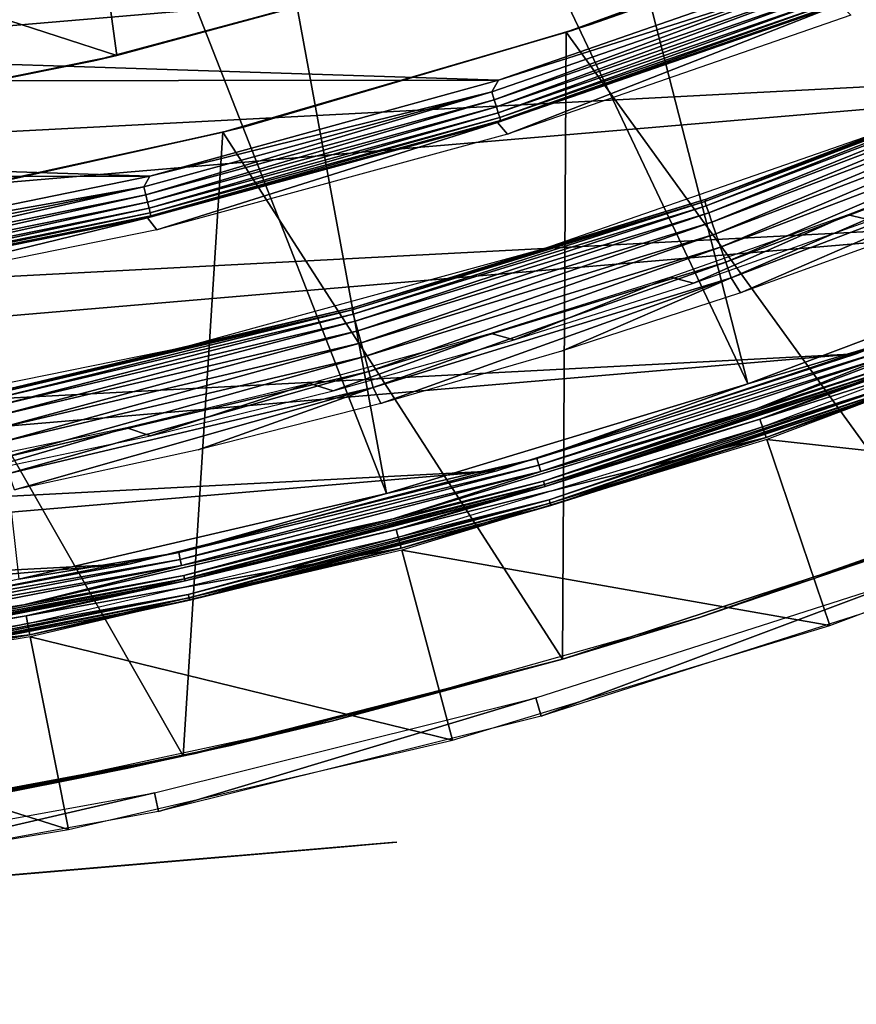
# Model space of a CAD drawing. Header units: millimetres. Extents: x -30.2 to 30.2, y -30.6 to 30.2.
# Tile 24 of 101: x 5.7 to 9.9, y -30.5 to -25.6. Entities that reach past the tile are written whole.
import ezdxf

# ---------------------------------------------------------------- set-up
doc = ezdxf.new("R2010")
doc.units = ezdxf.units.MM
doc.header["$LTSCALE"] = 65.185185
for name, color, linetype in [('1', 7, 'CONTINUOUS'), ('11', 7, 'CONTINUOUS'), ('12', 7, 'CONTINUOUS'), ('14', 7, 'CONTINUOUS'), ('15', 7, 'CONTINUOUS'), ('17', 7, 'CONTINUOUS'), ('18', 7, 'CONTINUOUS'), ('2', 7, 'CONTINUOUS'), ('20', 7, 'CONTINUOUS'), ('22', 7, 'CONTINUOUS'), ('25', 7, 'CONTINUOUS'), ('3', 7, 'CONTINUOUS'), ('32', 7, 'CONTINUOUS'), ('33', 7, 'CONTINUOUS'), ('35', 7, 'CONTINUOUS'), ('37', 7, 'CONTINUOUS'), ('39', 7, 'CONTINUOUS'), ('40', 7, 'CONTINUOUS'), ('44', 7, 'CONTINUOUS'), ('46', 7, 'CONTINUOUS'), ('6', 7, 'CONTINUOUS'), ('8', 7, 'CONTINUOUS')]:
    doc.layers.add(name, color=color, linetype=linetype)

msp = doc.modelspace()

# ---------------------------------------------------------------- linework, layer by layer
at = {"layer": '1', "color": 251, "linetype": 'Continuous', "true_color": 0x4c4c4c}
for points in [[(9.7728, -25.5194, 4.2035), (8.1028, -26.1709, 0.1965), (8.0525, -26.1132, 4.2035), (9.7728, -25.5194, 4.2035)], [(9.8262, -25.5738, 0.1965), (8.1028, -26.1709, 0.1965), (9.7728, -25.5194, 4.2035), (9.8262, -25.5738, 0.1965)], [(8.0525, -26.1132, 4.2035), (6.3436, -26.652, 0.1965), (6.2965, -26.5913, 4.2035), (8.0525, -26.1132, 4.2035)], [(8.1028, -26.1709, 0.1965), (6.3436, -26.652, 0.1965), (8.0525, -26.1132, 4.2035), (8.1028, -26.1709, 0.1965)], [(6.2965, -26.5913, 4.2035), (4.5563, -27.015, 0.1965), (4.5126, -26.9515, 4.2035), (6.2965, -26.5913, 4.2035)], [(6.3436, -26.652, 0.1965), (4.5563, -27.015, 0.1965), (6.2965, -26.5913, 4.2035), (6.3436, -26.652, 0.1965)]]:
    msp.add_3dface(points, dxfattribs=at)
at = {"layer": '11', "color": 251, "linetype": 'Continuous', "true_color": 0x4c4c4c}
for points in [[(11.0833, -26.7575, 6.0125), (9.3096, -27.4251, 6.0125), (10.0151, -27.2144, 6.0066), (11.0833, -26.7575, 6.0125)], [(11.1336, -26.8789, 5.9508), (10.0382, -27.2771, 5.9751), (9.3518, -27.5495, 5.9508), (11.1336, -26.8789, 5.9508)], [(10.0151, -27.2144, 6.0066), (9.3096, -27.4251, 6.0125), (8.2509, -27.8001, 6.0066), (10.0151, -27.2144, 6.0066)], [(10.0151, -27.2144, 6.0066), (8.2509, -27.8001, 6.0066), (10.0272, -27.2471, 5.994), (10.0151, -27.2144, 6.0066)], [(10.0272, -27.2471, 5.994), (8.2509, -27.8001, 6.0066), (8.2609, -27.8336, 5.994), (10.0272, -27.2471, 5.994)], [(10.0272, -27.2471, 5.994), (8.2609, -27.8336, 5.994), (10.0382, -27.2771, 5.9751), (10.0272, -27.2471, 5.994)], [(10.0382, -27.2771, 5.9751), (8.2609, -27.8336, 5.994), (8.27, -27.8643, 5.9751), (10.0382, -27.2771, 5.9751)], [(10.0382, -27.2771, 5.9751), (8.27, -27.8643, 5.9751), (9.3518, -27.5495, 5.9508), (10.0382, -27.2771, 5.9751)], [(9.3096, -27.4251, 6.0125), (7.4959, -27.9753, 6.0125), (8.2509, -27.8001, 6.0066), (9.3096, -27.4251, 6.0125)], [(9.3518, -27.5495, 5.9508), (8.27, -27.8643, 5.9751), (7.5299, -28.1021, 5.9508), (9.3518, -27.5495, 5.9508)], [(8.2509, -27.8001, 6.0066), (7.4959, -27.9753, 6.0125), (6.4528, -28.2717, 6.0066), (8.2509, -27.8001, 6.0066)], [(8.2509, -27.8001, 6.0066), (6.4528, -28.2717, 6.0066), (8.2609, -27.8336, 5.994), (8.2509, -27.8001, 6.0066)], [(8.2609, -27.8336, 5.994), (6.4528, -28.2717, 6.0066), (6.4606, -28.3057, 5.994), (8.2609, -27.8336, 5.994)], [(8.2609, -27.8336, 5.994), (6.4606, -28.3057, 5.994), (8.27, -27.8643, 5.9751), (8.2609, -27.8336, 5.994)], [(8.27, -27.8643, 5.9751), (6.4606, -28.3057, 5.994), (6.4677, -28.3369, 5.9751), (8.27, -27.8643, 5.9751)], [(8.27, -27.8643, 5.9751), (6.4677, -28.3369, 5.9751), (7.5299, -28.1021, 5.9508), (8.27, -27.8643, 5.9751)], [(7.4959, -27.9753, 6.0125), (5.6502, -28.4056, 6.0125), (6.4528, -28.2717, 6.0066), (7.4959, -27.9753, 6.0125)], [(7.5299, -28.1021, 5.9508), (6.4677, -28.3369, 5.9751), (5.6759, -28.5344, 5.9508), (7.5299, -28.1021, 5.9508)], [(6.4528, -28.2717, 6.0066), (5.6502, -28.4056, 6.0125), (4.6282, -28.627, 6.0066), (6.4528, -28.2717, 6.0066)], [(6.4528, -28.2717, 6.0066), (4.6282, -28.627, 6.0066), (6.4606, -28.3057, 5.994), (6.4528, -28.2717, 6.0066)], [(6.4606, -28.3057, 5.994), (4.6282, -28.627, 6.0066), (4.6338, -28.6615, 5.994), (6.4606, -28.3057, 5.994)], [(6.4606, -28.3057, 5.994), (4.6338, -28.6615, 5.994), (6.4677, -28.3369, 5.9751), (6.4606, -28.3057, 5.994)], [(6.4677, -28.3369, 5.9751), (4.6338, -28.6615, 5.994), (4.6389, -28.693, 5.9751), (6.4677, -28.3369, 5.9751)], [(6.4677, -28.3369, 5.9751), (4.6389, -28.693, 5.9751), (5.6759, -28.5344, 5.9508), (6.4677, -28.3369, 5.9751)], [(5.6759, -28.5344, 5.9508), (4.6389, -28.693, 5.9751), (3.7975, -28.8446, 5.9508), (5.6759, -28.5344, 5.9508)]]:
    msp.add_3dface(points, dxfattribs=at)
at = {"layer": '12', "color": 251, "linetype": 'Continuous', "true_color": 0x4c4c4c}
for points in [[(11.1336, -26.8789, 5.9508), (9.3518, -27.5495, 5.9508), (10.0558, -27.3248, 5.9217), (11.1336, -26.8789, 5.9508)], [(9.3695, -27.6016, 5.8165), (11.1546, -26.9297, 5.8165), (10.0655, -27.3511, 5.8533), (9.3695, -27.6016, 5.8165)], [(10.0558, -27.3248, 5.9217), (9.3518, -27.5495, 5.9508), (8.2844, -27.913, 5.9217), (10.0558, -27.3248, 5.9217)], [(10.0558, -27.3248, 5.9217), (8.2844, -27.913, 5.9217), (10.0617, -27.341, 5.8888), (10.0558, -27.3248, 5.9217)], [(10.0617, -27.341, 5.8888), (8.2844, -27.913, 5.9217), (8.2893, -27.9294, 5.8888), (10.0617, -27.341, 5.8888)], [(10.0655, -27.3511, 5.8533), (10.0617, -27.341, 5.8888), (8.2893, -27.9294, 5.8888), (10.0655, -27.3511, 5.8533)], [(8.2924, -27.9398, 5.8533), (10.0655, -27.3511, 5.8533), (8.2893, -27.9294, 5.8888), (8.2924, -27.9398, 5.8533)], [(8.2924, -27.9398, 5.8533), (9.3695, -27.6016, 5.8165), (10.0655, -27.3511, 5.8533), (8.2924, -27.9398, 5.8533)], [(9.3518, -27.5495, 5.9508), (7.5299, -28.1021, 5.9508), (8.2844, -27.913, 5.9217), (9.3518, -27.5495, 5.9508)], [(7.5442, -28.1553, 5.8165), (9.3695, -27.6016, 5.8165), (8.2924, -27.9398, 5.8533), (7.5442, -28.1553, 5.8165)], [(8.2844, -27.913, 5.9217), (7.5299, -28.1021, 5.9508), (6.479, -28.3864, 5.9217), (8.2844, -27.913, 5.9217)], [(8.2844, -27.913, 5.9217), (6.479, -28.3864, 5.9217), (8.2893, -27.9294, 5.8888), (8.2844, -27.913, 5.9217)], [(8.2893, -27.9294, 5.8888), (6.479, -28.3864, 5.9217), (6.4828, -28.4032, 5.8888), (8.2893, -27.9294, 5.8888)], [(8.2924, -27.9398, 5.8533), (8.2893, -27.9294, 5.8888), (6.4828, -28.4032, 5.8888), (8.2924, -27.9398, 5.8533)], [(6.4852, -28.4137, 5.8533), (8.2924, -27.9398, 5.8533), (6.4828, -28.4032, 5.8888), (6.4852, -28.4137, 5.8533)], [(6.4852, -28.4137, 5.8533), (7.5442, -28.1553, 5.8165), (8.2924, -27.9398, 5.8533), (6.4852, -28.4137, 5.8533)], [(7.5299, -28.1021, 5.9508), (5.6759, -28.5344, 5.9508), (6.479, -28.3864, 5.9217), (7.5299, -28.1021, 5.9508)], [(5.6866, -28.5884, 5.8165), (7.5442, -28.1553, 5.8165), (6.4852, -28.4137, 5.8533), (5.6866, -28.5884, 5.8165)], [(6.479, -28.3864, 5.9217), (5.6759, -28.5344, 5.9508), (4.647, -28.7432, 5.9217), (6.479, -28.3864, 5.9217)], [(6.479, -28.3864, 5.9217), (4.647, -28.7432, 5.9217), (6.4828, -28.4032, 5.8888), (6.479, -28.3864, 5.9217)], [(6.4828, -28.4032, 5.8888), (4.647, -28.7432, 5.9217), (4.6497, -28.7602, 5.8888), (6.4828, -28.4032, 5.8888)], [(6.4852, -28.4137, 5.8533), (6.4828, -28.4032, 5.8888), (4.6497, -28.7602, 5.8888), (6.4852, -28.4137, 5.8533)], [(4.6514, -28.7708, 5.8533), (6.4852, -28.4137, 5.8533), (4.6497, -28.7602, 5.8888), (4.6514, -28.7708, 5.8533)], [(4.6514, -28.7708, 5.8533), (5.6866, -28.5884, 5.8165), (6.4852, -28.4137, 5.8533), (4.6514, -28.7708, 5.8533)], [(5.6759, -28.5344, 5.9508), (3.7975, -28.8446, 5.9508), (4.647, -28.7432, 5.9217), (5.6759, -28.5344, 5.9508)], [(3.8046, -28.8991, 5.8165), (5.6866, -28.5884, 5.8165), (4.6514, -28.7708, 5.8533), (3.8046, -28.8991, 5.8165)]]:
    msp.add_3dface(points, dxfattribs=at)
at = {"layer": '14', "color": 251, "linetype": 'Continuous', "true_color": 0x4c4c4c}
for points in [[(9.3825, -27.6401, 0.0598), (11.1702, -26.9672, 0.0598), (10.0895, -27.4164, 0.0907), (9.3825, -27.6401, 0.0598)], [(11.1921, -27.0202, 0.2035), (9.401, -27.6943, 0.2035), (10.0996, -27.4438, 0.1641), (11.1921, -27.0202, 0.2035)], [(8.3122, -28.0065, 0.0907), (9.3825, -27.6401, 0.0598), (10.0895, -27.4164, 0.0907), (8.3122, -28.0065, 0.0907)], [(8.3122, -28.0065, 0.0907), (10.0895, -27.4164, 0.0907), (8.3174, -28.024, 0.1259), (8.3122, -28.0065, 0.0907)], [(8.3174, -28.024, 0.1259), (10.0895, -27.4164, 0.0907), (10.0958, -27.4335, 0.1259), (8.3174, -28.024, 0.1259)], [(8.3205, -28.0345, 0.1641), (8.3174, -28.024, 0.1259), (10.0958, -27.4335, 0.1259), (8.3205, -28.0345, 0.1641)], [(10.0996, -27.4438, 0.1641), (8.3205, -28.0345, 0.1641), (10.0958, -27.4335, 0.1259), (10.0996, -27.4438, 0.1641)], [(10.0996, -27.4438, 0.1641), (9.401, -27.6943, 0.2035), (8.3205, -28.0345, 0.1641), (10.0996, -27.4438, 0.1641)], [(7.5547, -28.1945, 0.0598), (9.3825, -27.6401, 0.0598), (8.3122, -28.0065, 0.0907), (7.5547, -28.1945, 0.0598)], [(9.401, -27.6943, 0.2035), (7.5695, -28.2499, 0.2035), (8.3205, -28.0345, 0.1641), (9.401, -27.6943, 0.2035)], [(6.5007, -28.4815, 0.0907), (7.5547, -28.1945, 0.0598), (8.3122, -28.0065, 0.0907), (6.5007, -28.4815, 0.0907)], [(6.5007, -28.4815, 0.0907), (8.3122, -28.0065, 0.0907), (6.5048, -28.4993, 0.1259), (6.5007, -28.4815, 0.0907)], [(6.5048, -28.4993, 0.1259), (8.3122, -28.0065, 0.0907), (8.3174, -28.024, 0.1259), (6.5048, -28.4993, 0.1259)], [(6.5072, -28.51, 0.1641), (6.5048, -28.4993, 0.1259), (8.3174, -28.024, 0.1259), (6.5072, -28.51, 0.1641)], [(8.3205, -28.0345, 0.1641), (6.5072, -28.51, 0.1641), (8.3174, -28.024, 0.1259), (8.3205, -28.0345, 0.1641)], [(8.3205, -28.0345, 0.1641), (7.5695, -28.2499, 0.2035), (6.5072, -28.51, 0.1641), (8.3205, -28.0345, 0.1641)], [(5.6945, -28.6283, 0.0598), (7.5547, -28.1945, 0.0598), (6.5007, -28.4815, 0.0907), (5.6945, -28.6283, 0.0598)], [(7.5695, -28.2499, 0.2035), (5.7057, -28.6845, 0.2035), (6.5072, -28.51, 0.1641), (7.5695, -28.2499, 0.2035)], [(4.6625, -28.8395, 0.0907), (5.6945, -28.6283, 0.0598), (6.5007, -28.4815, 0.0907), (4.6625, -28.8395, 0.0907)], [(4.6625, -28.8395, 0.0907), (6.5007, -28.4815, 0.0907), (4.6655, -28.8575, 0.1259), (4.6625, -28.8395, 0.0907)], [(4.6655, -28.8575, 0.1259), (6.5007, -28.4815, 0.0907), (6.5048, -28.4993, 0.1259), (4.6655, -28.8575, 0.1259)], [(4.6672, -28.8684, 0.1641), (4.6655, -28.8575, 0.1259), (6.5048, -28.4993, 0.1259), (4.6672, -28.8684, 0.1641)], [(6.5072, -28.51, 0.1641), (4.6672, -28.8684, 0.1641), (6.5048, -28.4993, 0.1259), (6.5072, -28.51, 0.1641)], [(6.5072, -28.51, 0.1641), (5.7057, -28.6845, 0.2035), (4.6672, -28.8684, 0.1641), (6.5072, -28.51, 0.1641)], [(3.8099, -28.9394, 0.0598), (5.6945, -28.6283, 0.0598), (4.6625, -28.8395, 0.0907), (3.8099, -28.9394, 0.0598)], [(5.7057, -28.6845, 0.2035), (3.8174, -28.9962, 0.2035), (4.6672, -28.8684, 0.1641), (5.7057, -28.6845, 0.2035)]]:
    msp.add_3dface(points, dxfattribs=at)
at = {"layer": '15', "linetype": 'Continuous'}
for points in [[(7.1444, -29.7594, -424.4716), (7.3196, -29.7445, -423.9967), (2.7654, -30.1321, -424.6155), (7.1444, -29.7594, -424.4716)], [(2.7654, -30.1321, -424.6155), (7.3196, -29.7445, -423.9967), (4.2919, -30.0022, -423.7309), (2.7654, -30.1321, -424.6155)], [(7.3196, -29.7445, -423.9967), (7.4461, -29.7337, -423.5066), (4.2919, -30.0022, -423.7309), (7.3196, -29.7445, -423.9967)], [(4.2919, -30.0022, -423.7309), (7.4461, -29.7337, -423.5066), (4.3486, -29.9974, -423.6911), (4.2919, -30.0022, -423.7309)], [(7.3196, -29.7445, -421.0033), (7.1444, -29.7594, -420.5284), (4.2919, -30.0022, -421.2691), (7.3196, -29.7445, -421.0033)], [(4.3486, -29.9974, -421.3089), (7.3196, -29.7445, -421.0033), (4.2919, -30.0022, -421.2691), (4.3486, -29.9974, -421.3089)], [(4.3486, -29.9974, -423.6911), (7.4461, -29.7337, -423.5066), (4.3979, -29.9932, -423.6417), (4.3486, -29.9974, -423.6911)], [(4.3979, -29.9932, -421.3583), (7.3196, -29.7445, -421.0033), (4.3486, -29.9974, -421.3089), (4.3979, -29.9932, -421.3583)], [(4.3979, -29.9932, -423.6417), (7.4461, -29.7337, -423.5066), (4.4378, -29.9898, -423.5845), (4.3979, -29.9932, -423.6417)], [(4.4378, -29.9898, -421.4155), (7.3196, -29.7445, -421.0033), (4.3979, -29.9932, -421.3583), (4.4378, -29.9898, -421.4155)], [(4.4378, -29.9898, -423.5845), (7.4461, -29.7337, -423.5066), (4.4672, -29.9873, -423.5212), (4.4378, -29.9898, -423.5845)], [(4.4672, -29.9873, -421.4788), (7.3196, -29.7445, -421.0033), (4.4378, -29.9898, -421.4155), (4.4672, -29.9873, -421.4788)], [(7.4461, -29.7337, -421.4934), (7.3196, -29.7445, -421.0033), (4.4672, -29.9873, -421.4788), (7.4461, -29.7337, -421.4934)], [(4.4852, -29.9857, -421.5463), (7.4461, -29.7337, -421.4934), (4.4672, -29.9873, -421.4788), (4.4852, -29.9857, -421.5463)], [(4.4672, -29.9873, -423.5212), (7.4461, -29.7337, -423.5066), (4.4852, -29.9857, -423.4537), (4.4672, -29.9873, -423.5212)], [(7.4461, -29.7337, -423.5066), (7.5225, -29.7272, -423.0061), (4.4852, -29.9857, -423.4537), (7.4461, -29.7337, -423.5066)], [(4.4852, -29.9857, -423.4537), (7.5225, -29.7272, -423.0061), (4.4912, -29.9852, -423.3845), (4.4852, -29.9857, -423.4537)], [(4.4912, -29.9852, -421.6155), (7.4461, -29.7337, -421.4934), (4.4852, -29.9857, -421.5463), (4.4912, -29.9852, -421.6155)], [(7.5481, -29.725, -422.5), (7.5225, -29.7272, -421.9939), (4.4912, -29.9852, -423.3845), (7.5481, -29.725, -422.5)], [(7.5225, -29.7272, -423.0061), (7.5481, -29.725, -422.5), (4.4912, -29.9852, -423.3845), (7.5225, -29.7272, -423.0061)], [(7.5225, -29.7272, -421.9939), (7.4461, -29.7337, -421.4934), (4.4912, -29.9852, -421.6155), (7.5225, -29.7272, -421.9939)], [(4.4912, -29.9852, -423.3845), (7.5225, -29.7272, -421.9939), (4.4912, -29.9852, -421.6155), (4.4912, -29.9852, -423.3845)], [(-1.7899, -30.5198, -420.0735), (-2.0122, -30.5387, -420.5284), (6.9221, -29.7783, -420.0735), (-1.7899, -30.5198, -420.0735)], [(6.9221, -29.7783, -420.0735), (-2.0122, -30.5387, -420.5284), (2.5661, -30.1491, -420.3309), (6.9221, -29.7783, -420.0735)], [(6.9221, -29.7783, -424.9265), (7.1444, -29.7594, -424.4716), (-1.7899, -30.5198, -424.9265), (6.9221, -29.7783, -424.9265)], [(-1.7899, -30.5198, -424.9265), (7.1444, -29.7594, -424.4716), (2.5661, -30.1491, -424.6691), (-1.7899, -30.5198, -424.9265)], [(6.655, -29.801, -419.6435), (-1.7899, -30.5198, -420.0735), (6.9221, -29.7783, -420.0735), (6.655, -29.801, -419.6435)], [(-1.5228, -30.4971, -425.3565), (6.9221, -29.7783, -424.9265), (-1.7899, -30.5198, -424.9265), (-1.5228, -30.4971, -425.3565)], [(6.655, -29.801, -425.3565), (6.9221, -29.7783, -424.9265), (-1.5228, -30.4971, -425.3565), (6.655, -29.801, -425.3565)], [(2.5661, -30.1491, -424.6691), (7.1444, -29.7594, -424.4716), (2.6354, -30.1432, -424.663), (2.5661, -30.1491, -424.6691)], [(2.6354, -30.1432, -420.337), (6.9221, -29.7783, -420.0735), (2.5661, -30.1491, -420.3309), (2.6354, -30.1432, -420.337)], [(2.6354, -30.1432, -424.663), (7.1444, -29.7594, -424.4716), (2.7027, -30.1374, -424.6448), (2.6354, -30.1432, -424.663)], [(2.7027, -30.1374, -420.3552), (6.9221, -29.7783, -420.0735), (2.6354, -30.1432, -420.337), (2.7027, -30.1374, -420.3552)], [(2.7027, -30.1374, -424.6448), (7.1444, -29.7594, -424.4716), (2.7654, -30.1321, -424.6155), (2.7027, -30.1374, -424.6448)], [(2.7654, -30.1321, -420.3845), (6.9221, -29.7783, -420.0735), (2.7027, -30.1374, -420.3552), (2.7654, -30.1321, -420.3845)], [(7.1444, -29.7594, -420.5284), (6.9221, -29.7783, -420.0735), (2.7654, -30.1321, -420.3845), (7.1444, -29.7594, -420.5284)], [(4.2919, -30.0022, -421.2691), (7.1444, -29.7594, -420.5284), (2.7654, -30.1321, -420.3845), (4.2919, -30.0022, -421.2691)], [(-1.5228, -30.4971, -419.6435), (-1.7899, -30.5198, -420.0735), (6.655, -29.801, -419.6435), (-1.5228, -30.4971, -419.6435)], [(6.3461, -29.8273, -419.2431), (-1.5228, -30.4971, -419.6435), (6.655, -29.801, -419.6435), (6.3461, -29.8273, -419.2431)], [(-1.2139, -30.4708, -425.7569), (6.655, -29.801, -425.3565), (-1.5228, -30.4971, -425.3565), (-1.2139, -30.4708, -425.7569)], [(-1.2139, -30.4708, -419.2431), (-1.5228, -30.4971, -419.6435), (6.3461, -29.8273, -419.2431), (-1.2139, -30.4708, -419.2431)], [(6.3461, -29.8273, -425.7569), (6.655, -29.801, -425.3565), (-1.2139, -30.4708, -425.7569), (6.3461, -29.8273, -425.7569)], [(5.9985, -29.8569, -418.8761), (-1.2139, -30.4708, -419.2431), (6.3461, -29.8273, -419.2431), (5.9985, -29.8569, -418.8761)], [(-0.8663, -30.4412, -426.1239), (6.3461, -29.8273, -425.7569), (-1.2139, -30.4708, -425.7569), (-0.8663, -30.4412, -426.1239)], [(5.9985, -29.8569, -426.1239), (6.3461, -29.8273, -425.7569), (-0.8663, -30.4412, -426.1239), (5.9985, -29.8569, -426.1239)], [(-0.8663, -30.4412, -418.8761), (-1.2139, -30.4708, -419.2431), (5.9985, -29.8569, -418.8761), (-0.8663, -30.4412, -418.8761)], [(5.6157, -29.8895, -418.5462), (-0.8663, -30.4412, -418.8761), (5.9985, -29.8569, -418.8761), (5.6157, -29.8895, -418.5462)], [(-0.4835, -30.4086, -426.4538), (5.9985, -29.8569, -426.1239), (-0.8663, -30.4412, -426.1239), (-0.4835, -30.4086, -426.4538)], [(5.6157, -29.8895, -426.4538), (5.9985, -29.8569, -426.1239), (-0.4835, -30.4086, -426.4538), (5.6157, -29.8895, -426.4538)]]:
    msp.add_3dface(points, dxfattribs=at)
at = {"layer": '17', "color": 4, "linetype": 'Continuous'}
for points in [[(9.101, -26.4987, -30.4956), (10.0498, -26.1339, -32.6017), (10.8308, -25.8399, -30.4956), (9.101, -26.4987, -30.4956)], [(8.2823, -26.7467, -32.6017), (10.0498, -26.1339, -32.6017), (9.101, -26.4987, -30.4956), (8.2823, -26.7467, -32.6017)], [(7.3315, -27.0418, -30.4956), (8.2823, -26.7467, -32.6017), (9.101, -26.4987, -30.4956), (7.3315, -27.0418, -30.4956)], [(6.4778, -27.24, -32.6017), (8.2823, -26.7467, -32.6017), (7.3315, -27.0418, -30.4956), (6.4778, -27.24, -32.6017)], [(5.5299, -27.4669, -30.4956), (6.4778, -27.24, -32.6017), (7.3315, -27.0418, -30.4956), (5.5299, -27.4669, -30.4956)], [(4.6444, -27.6118, -32.6017), (6.4778, -27.24, -32.6017), (5.5299, -27.4669, -30.4956), (4.6444, -27.6118, -32.6017)]]:
    msp.add_3dface(points, dxfattribs=at)
at = {"layer": '18', "color": 4, "linetype": 'Continuous'}
for points in [[(9.101, -26.4987, -30.4956), (10.8308, -25.8399, -30.4956), (10.8247, -25.8513, -30.41), (9.101, -26.4987, -30.4956)], [(9.0938, -26.5098, -30.41), (9.101, -26.4987, -30.4956), (10.8247, -25.8513, -30.41), (9.0938, -26.5098, -30.41)], [(9.0938, -26.5098, -30.41), (10.8247, -25.8513, -30.41), (9.1012, -26.5315, -30.3263), (9.0938, -26.5098, -30.41)], [(10.8247, -25.8513, -30.41), (10.8336, -25.8725, -30.3263), (9.1012, -26.5315, -30.3263), (10.8247, -25.8513, -30.41)], [(10.8336, -25.8725, -30.3263), (9.1133, -26.5666, -30.2479), (9.1012, -26.5315, -30.3263), (10.8336, -25.8725, -30.3263)], [(10.848, -25.9067, -30.2479), (9.1133, -26.5666, -30.2479), (10.8336, -25.8725, -30.3263), (10.848, -25.9067, -30.2479)], [(10.848, -25.9067, -30.2479), (9.1296, -26.614, -30.177), (9.1133, -26.5666, -30.2479), (10.848, -25.9067, -30.2479)], [(10.8674, -25.9529, -30.177), (9.1296, -26.614, -30.177), (10.848, -25.9067, -30.2479), (10.8674, -25.9529, -30.177)], [(10.8674, -25.9529, -30.177), (9.1497, -26.6722, -30.1159), (9.1296, -26.614, -30.177), (10.8674, -25.9529, -30.177)], [(10.8913, -26.0096, -30.1159), (9.1497, -26.6722, -30.1159), (10.8674, -25.9529, -30.177), (10.8913, -26.0096, -30.1159)], [(10.8913, -26.0096, -30.1159), (9.173, -26.7395, -30.0663), (9.1497, -26.6722, -30.1159), (10.8913, -26.0096, -30.1159)], [(10.919, -26.0753, -30.0663), (9.173, -26.7395, -30.0663), (10.8913, -26.0096, -30.1159), (10.919, -26.0753, -30.0663)], [(10.919, -26.0753, -30.0663), (9.1986, -26.8139, -30.0299), (9.173, -26.7395, -30.0663), (10.919, -26.0753, -30.0663)], [(10.9495, -26.1478, -30.0299), (9.1986, -26.8139, -30.0299), (10.919, -26.0753, -30.0663), (10.9495, -26.1478, -30.0299)], [(10.9495, -26.1478, -30.0299), (9.226, -26.8931, -30.0075), (9.1986, -26.8139, -30.0299), (10.9495, -26.1478, -30.0299)], [(10.9821, -26.225, -30.0075), (9.226, -26.8931, -30.0075), (10.9495, -26.1478, -30.0299), (10.9821, -26.225, -30.0075)], [(10.9821, -26.225, -30.0075), (9.2728, -26.9683, -30), (9.226, -26.8931, -30.0075), (10.9821, -26.225, -30.0075)], [(10.1611, -26.6464, -30), (9.2728, -26.9683, -30), (10.9821, -26.225, -30.0075), (10.1611, -26.6464, -30)], [(7.3231, -27.0525, -30.41), (7.3315, -27.0418, -30.4956), (9.0938, -26.5098, -30.41), (7.3231, -27.0525, -30.41)], [(7.3231, -27.0525, -30.41), (9.0938, -26.5098, -30.41), (7.3292, -27.0747, -30.3263), (7.3231, -27.0525, -30.41)], [(9.0938, -26.5098, -30.41), (9.1012, -26.5315, -30.3263), (7.3292, -27.0747, -30.3263), (9.0938, -26.5098, -30.41)], [(9.1012, -26.5315, -30.3263), (7.3389, -27.1105, -30.2479), (7.3292, -27.0747, -30.3263), (9.1012, -26.5315, -30.3263)], [(7.3315, -27.0418, -30.4956), (9.101, -26.4987, -30.4956), (9.0938, -26.5098, -30.41), (7.3315, -27.0418, -30.4956)], [(9.1133, -26.5666, -30.2479), (7.3389, -27.1105, -30.2479), (9.1012, -26.5315, -30.3263), (9.1133, -26.5666, -30.2479)], [(9.1133, -26.5666, -30.2479), (7.352, -27.1588, -30.177), (7.3389, -27.1105, -30.2479), (9.1133, -26.5666, -30.2479)], [(9.1296, -26.614, -30.177), (7.352, -27.1588, -30.177), (9.1133, -26.5666, -30.2479), (9.1296, -26.614, -30.177)], [(9.1296, -26.614, -30.177), (7.3682, -27.2182, -30.1159), (7.352, -27.1588, -30.177), (9.1296, -26.614, -30.177)], [(9.1497, -26.6722, -30.1159), (7.3682, -27.2182, -30.1159), (9.1296, -26.614, -30.177), (9.1497, -26.6722, -30.1159)], [(9.1497, -26.6722, -30.1159), (7.3869, -27.2869, -30.0663), (7.3682, -27.2182, -30.1159), (9.1497, -26.6722, -30.1159)], [(9.173, -26.7395, -30.0663), (7.3869, -27.2869, -30.0663), (9.1497, -26.6722, -30.1159), (9.173, -26.7395, -30.0663)], [(9.173, -26.7395, -30.0663), (7.4076, -27.3629, -30.0299), (7.3869, -27.2869, -30.0663), (9.173, -26.7395, -30.0663)], [(9.1986, -26.8139, -30.0299), (7.4076, -27.3629, -30.0299), (9.173, -26.7395, -30.0663), (9.1986, -26.8139, -30.0299)], [(9.1986, -26.8139, -30.0299), (7.4296, -27.4438, -30.0075), (7.4076, -27.3629, -30.0299), (9.1986, -26.8139, -30.0299)], [(9.226, -26.8931, -30.0075), (7.4296, -27.4438, -30.0075), (9.1986, -26.8139, -30.0299), (9.226, -26.8931, -30.0075)], [(9.226, -26.8931, -30.0075), (7.4668, -27.5232, -30), (7.4296, -27.4438, -30.0075), (9.226, -26.8931, -30.0075)], [(8.3744, -27.2607, -30), (7.4668, -27.5232, -30), (9.226, -26.8931, -30.0075), (8.3744, -27.2607, -30)], [(9.2728, -26.9683, -30), (8.3744, -27.2607, -30), (9.226, -26.8931, -30.0075), (9.2728, -26.9683, -30)], [(5.5205, -27.4771, -30.41), (5.5299, -27.4669, -30.4956), (7.3231, -27.0525, -30.41), (5.5205, -27.4771, -30.41)], [(5.5205, -27.4771, -30.41), (7.3231, -27.0525, -30.41), (5.525, -27.4996, -30.3263), (5.5205, -27.4771, -30.41)], [(7.3231, -27.0525, -30.41), (7.3292, -27.0747, -30.3263), (5.525, -27.4996, -30.3263), (7.3231, -27.0525, -30.41)], [(7.3292, -27.0747, -30.3263), (5.5324, -27.536, -30.2479), (5.525, -27.4996, -30.3263), (7.3292, -27.0747, -30.3263)], [(5.5299, -27.4669, -30.4956), (7.3315, -27.0418, -30.4956), (7.3231, -27.0525, -30.41), (5.5299, -27.4669, -30.4956)], [(7.3389, -27.1105, -30.2479), (5.5324, -27.536, -30.2479), (7.3292, -27.0747, -30.3263), (7.3389, -27.1105, -30.2479)], [(7.3389, -27.1105, -30.2479), (5.5423, -27.5851, -30.177), (5.5324, -27.536, -30.2479), (7.3389, -27.1105, -30.2479)], [(7.352, -27.1588, -30.177), (5.5423, -27.5851, -30.177), (7.3389, -27.1105, -30.2479), (7.352, -27.1588, -30.177)], [(7.352, -27.1588, -30.177), (5.5545, -27.6454, -30.1159), (5.5423, -27.5851, -30.177), (7.352, -27.1588, -30.177)], [(7.3682, -27.2182, -30.1159), (5.5545, -27.6454, -30.1159), (7.352, -27.1588, -30.177), (7.3682, -27.2182, -30.1159)], [(7.3682, -27.2182, -30.1159), (5.5686, -27.7152, -30.0663), (5.5545, -27.6454, -30.1159), (7.3682, -27.2182, -30.1159)], [(7.3869, -27.2869, -30.0663), (5.5686, -27.7152, -30.0663), (7.3682, -27.2182, -30.1159), (7.3869, -27.2869, -30.0663)], [(7.3869, -27.2869, -30.0663), (5.5842, -27.7924, -30.0299), (5.5686, -27.7152, -30.0663), (7.3869, -27.2869, -30.0663)], [(7.4076, -27.3629, -30.0299), (5.5842, -27.7924, -30.0299), (7.3869, -27.2869, -30.0663), (7.4076, -27.3629, -30.0299)], [(7.4076, -27.3629, -30.0299), (5.6008, -27.8745, -30.0075), (5.5842, -27.7924, -30.0299), (7.4076, -27.3629, -30.0299)], [(7.4296, -27.4438, -30.0075), (5.6008, -27.8745, -30.0075), (7.4076, -27.3629, -30.0299), (7.4296, -27.4438, -30.0075)], [(7.4296, -27.4438, -30.0075), (5.6279, -27.9572, -30), (5.6008, -27.8745, -30.0075), (7.4296, -27.4438, -30.0075)], [(6.551, -27.7554, -30), (5.6279, -27.9572, -30), (7.4296, -27.4438, -30.0075), (6.551, -27.7554, -30)], [(7.4668, -27.5232, -30), (6.551, -27.7554, -30), (7.4296, -27.4438, -30.0075), (7.4668, -27.5232, -30)]]:
    msp.add_3dface(points, dxfattribs=at)
at = {"layer": '2', "color": 251, "linetype": 'Continuous', "true_color": 0x4c4c4c}
for points in [[(8.0574, -25.9013, 4.4), (-9.7147, -25.3264, 4.4), (9.7643, -25.3074, 4.4), (8.0574, -25.9013, 4.4)], [(-8.0067, -25.917, 4.4), (-9.7147, -25.3264, 4.4), (8.0574, -25.9013, 4.4), (-8.0067, -25.917, 4.4)], [(6.3073, -26.3825, 4.4), (-8.0067, -25.917, 4.4), (8.0574, -25.9013, 4.4), (6.3073, -26.3825, 4.4)], [(-6.2558, -26.3947, 4.4), (-8.0067, -25.917, 4.4), (6.3073, -26.3825, 4.4), (-6.2558, -26.3947, 4.4)], [(4.5349, -26.7449, 4.4), (-6.2558, -26.3947, 4.4), (6.3073, -26.3825, 4.4), (4.5349, -26.7449, 4.4)]]:
    msp.add_3dface(points, dxfattribs=at)
at = {"layer": '20', "color": 4, "linetype": 'Continuous'}
for points in [[(11.196, -27.0294, -0.1933), (9.4042, -27.7038, -0.1933), (11.5735, -27.941, -29.7933), (11.196, -27.0294, -0.1933)], [(9.4042, -27.7038, -0.1933), (7.5721, -28.2596, -0.1933), (9.7213, -28.6381, -29.7933), (9.4042, -27.7038, -0.1933)], [(11.5735, -27.941, -29.7933), (9.4042, -27.7038, -0.1933), (9.7213, -28.6381, -29.7933), (11.5735, -27.941, -29.7933)], [(7.5721, -28.2596, -0.1933), (5.7076, -28.6943, -0.1933), (7.8275, -29.2126, -29.7933), (7.5721, -28.2596, -0.1933)], [(9.7213, -28.6381, -29.7933), (7.5721, -28.2596, -0.1933), (7.8275, -29.2126, -29.7933), (9.7213, -28.6381, -29.7933)], [(5.7076, -28.6943, -0.1933), (3.8187, -29.0062, -0.1933), (5.9001, -29.662, -29.7933), (5.7076, -28.6943, -0.1933)], [(7.8275, -29.2126, -29.7933), (5.7076, -28.6943, -0.1933), (5.9001, -29.662, -29.7933), (7.8275, -29.2126, -29.7933)], [(5.9001, -29.662, -29.7933), (3.8187, -29.0062, -0.1933), (3.9475, -29.9844, -29.7933), (5.9001, -29.662, -29.7933)]]:
    msp.add_3dface(points, dxfattribs=at)
at = {"layer": '22', "color": 4, "linetype": 'Continuous'}
for points in [[(4.3432, -25.1929, -2), (6.0154, -24.8458, -2), (6.1428, -25.7761, -30), (4.3432, -25.1929, -2)], [(6.1428, -25.7761, -30), (6.0154, -24.8458, -2), (7.8507, -25.3082, -30), (6.1428, -25.7761, -30)], [(4.4074, -26.1288, -30), (4.3432, -25.1929, -2), (6.1428, -25.7761, -30), (4.4074, -26.1288, -30)]]:
    msp.add_3dface(points, dxfattribs=at)
at = {"layer": '25', "color": 4, "linetype": 'Continuous'}
for points in [[(6.0276, -25.8032, -32.8), (6.1428, -25.7761, -30), (7.7331, -25.3444, -32.8), (6.0276, -25.8032, -32.8)], [(6.1428, -25.7761, -30), (7.8507, -25.3082, -30), (7.7331, -25.3444, -32.8), (6.1428, -25.7761, -30)], [(4.4074, -26.1288, -30), (6.1428, -25.7761, -30), (6.0276, -25.8032, -32.8), (4.4074, -26.1288, -30)], [(4.2937, -26.1477, -32.8), (4.4074, -26.1288, -30), (6.0276, -25.8032, -32.8), (4.2937, -26.1477, -32.8)]]:
    msp.add_3dface(points, dxfattribs=at)
at = {"layer": '3', "color": 251, "linetype": 'Continuous', "true_color": 0x4c4c4c}
for points in [[(8.0574, -25.9013, 4.4), (9.7643, -25.3074, 4.4), (9.7345, -25.3668, 4.3951), (8.0574, -25.9013, 4.4)], [(8.0242, -25.9585, 4.3951), (8.0574, -25.9013, 4.4), (9.7345, -25.3668, 4.3951), (8.0242, -25.9585, 4.3951)], [(8.0242, -25.9585, 4.3951), (9.7345, -25.3668, 4.3951), (8.0366, -25.9986, 4.3807), (8.0242, -25.9585, 4.3951)], [(8.0366, -25.9986, 4.3807), (9.7345, -25.3668, 4.3951), (9.7495, -25.4059, 4.3807), (8.0366, -25.9986, 4.3807)], [(8.0366, -25.9986, 4.3807), (9.7495, -25.4059, 4.3807), (8.0477, -26.0346, 4.3574), (8.0366, -25.9986, 4.3807)], [(8.0477, -26.0346, 4.3574), (9.7495, -25.4059, 4.3807), (9.7631, -25.4411, 4.3574), (8.0477, -26.0346, 4.3574)], [(8.0477, -26.0346, 4.3574), (9.7631, -25.4411, 4.3574), (8.0571, -26.0648, 4.3263), (8.0477, -26.0346, 4.3574)], [(8.0571, -26.0648, 4.3263), (9.7631, -25.4411, 4.3574), (9.7744, -25.4706, 4.3263), (8.0571, -26.0648, 4.3263)], [(8.0571, -26.0648, 4.3263), (9.7744, -25.4706, 4.3263), (8.0642, -26.0878, 4.2891), (8.0571, -26.0648, 4.3263)], [(8.0642, -26.0878, 4.2891), (9.7744, -25.4706, 4.3263), (9.783, -25.4931, 4.2891), (8.0642, -26.0878, 4.2891)], [(8.0642, -26.0878, 4.2891), (9.783, -25.4931, 4.2891), (8.0686, -26.1023, 4.2474), (8.0642, -26.0878, 4.2891)], [(8.0686, -26.1023, 4.2474), (9.783, -25.4931, 4.2891), (9.7885, -25.5073, 4.2474), (8.0686, -26.1023, 4.2474)], [(9.7728, -25.5194, 4.2035), (8.0525, -26.1132, 4.2035), (8.0686, -26.1023, 4.2474), (9.7728, -25.5194, 4.2035)], [(9.7728, -25.5194, 4.2035), (8.0686, -26.1023, 4.2474), (9.7885, -25.5073, 4.2474), (9.7728, -25.5194, 4.2035)], [(6.3073, -26.3825, 4.4), (8.0574, -25.9013, 4.4), (8.0242, -25.9585, 4.3951), (6.3073, -26.3825, 4.4)], [(6.2783, -26.4352, 4.3951), (6.3073, -26.3825, 4.4), (8.0242, -25.9585, 4.3951), (6.2783, -26.4352, 4.3951)], [(6.2783, -26.4352, 4.3951), (8.0242, -25.9585, 4.3951), (6.288, -26.4759, 4.3807), (6.2783, -26.4352, 4.3951)], [(6.288, -26.4759, 4.3807), (8.0242, -25.9585, 4.3951), (8.0366, -25.9986, 4.3807), (6.288, -26.4759, 4.3807)], [(6.288, -26.4759, 4.3807), (8.0366, -25.9986, 4.3807), (6.2967, -26.5126, 4.3574), (6.288, -26.4759, 4.3807)], [(6.2967, -26.5126, 4.3574), (8.0366, -25.9986, 4.3807), (8.0477, -26.0346, 4.3574), (6.2967, -26.5126, 4.3574)], [(6.2967, -26.5126, 4.3574), (8.0477, -26.0346, 4.3574), (6.304, -26.5434, 4.3263), (6.2967, -26.5126, 4.3574)], [(6.304, -26.5434, 4.3263), (8.0477, -26.0346, 4.3574), (8.0571, -26.0648, 4.3263), (6.304, -26.5434, 4.3263)], [(6.304, -26.5434, 4.3263), (8.0571, -26.0648, 4.3263), (6.3095, -26.5668, 4.2891), (6.304, -26.5434, 4.3263)], [(6.3095, -26.5668, 4.2891), (8.0571, -26.0648, 4.3263), (8.0642, -26.0878, 4.2891), (6.3095, -26.5668, 4.2891)], [(6.3095, -26.5668, 4.2891), (8.0642, -26.0878, 4.2891), (6.313, -26.5816, 4.2474), (6.3095, -26.5668, 4.2891)], [(6.313, -26.5816, 4.2474), (8.0642, -26.0878, 4.2891), (8.0686, -26.1023, 4.2474), (6.313, -26.5816, 4.2474)], [(8.0525, -26.1132, 4.2035), (6.2965, -26.5913, 4.2035), (6.313, -26.5816, 4.2474), (8.0525, -26.1132, 4.2035)], [(8.0525, -26.1132, 4.2035), (6.313, -26.5816, 4.2474), (8.0686, -26.1023, 4.2474), (8.0525, -26.1132, 4.2035)], [(4.5349, -26.7449, 4.4), (6.3073, -26.3825, 4.4), (6.2783, -26.4352, 4.3951), (4.5349, -26.7449, 4.4)], [(4.5045, -26.7945, 4.3951), (4.5349, -26.7449, 4.4), (6.2783, -26.4352, 4.3951), (4.5045, -26.7945, 4.3951)], [(4.5045, -26.7945, 4.3951), (6.2783, -26.4352, 4.3951), (4.5114, -26.8358, 4.3807), (4.5045, -26.7945, 4.3951)], [(4.5114, -26.8358, 4.3807), (6.2783, -26.4352, 4.3951), (6.288, -26.4759, 4.3807), (4.5114, -26.8358, 4.3807)], [(4.5114, -26.8358, 4.3807), (6.288, -26.4759, 4.3807), (4.5177, -26.873, 4.3574), (4.5114, -26.8358, 4.3807)], [(4.5177, -26.873, 4.3574), (6.288, -26.4759, 4.3807), (6.2967, -26.5126, 4.3574), (4.5177, -26.873, 4.3574)], [(4.5177, -26.873, 4.3574), (6.2967, -26.5126, 4.3574), (4.5229, -26.9042, 4.3263), (4.5177, -26.873, 4.3574)], [(4.5229, -26.9042, 4.3263), (6.2967, -26.5126, 4.3574), (6.304, -26.5434, 4.3263), (4.5229, -26.9042, 4.3263)], [(4.5229, -26.9042, 4.3263), (6.304, -26.5434, 4.3263), (4.5269, -26.9279, 4.2891), (4.5229, -26.9042, 4.3263)], [(4.5269, -26.9279, 4.2891), (6.304, -26.5434, 4.3263), (6.3095, -26.5668, 4.2891), (4.5269, -26.9279, 4.2891)], [(4.5269, -26.9279, 4.2891), (6.3095, -26.5668, 4.2891), (4.5294, -26.9429, 4.2474), (4.5269, -26.9279, 4.2891)], [(4.5294, -26.9429, 4.2474), (6.3095, -26.5668, 4.2891), (6.313, -26.5816, 4.2474), (4.5294, -26.9429, 4.2474)], [(6.2965, -26.5913, 4.2035), (4.5294, -26.9429, 4.2474), (6.313, -26.5816, 4.2474), (6.2965, -26.5913, 4.2035)], [(6.2965, -26.5913, 4.2035), (4.5126, -26.9515, 4.2035), (4.5294, -26.9429, 4.2474), (6.2965, -26.5913, 4.2035)]]:
    msp.add_3dface(points, dxfattribs=at)
at = {"layer": '32', "color": 251, "linetype": 'Continuous', "true_color": 0x4c4c4c}
for points in [[(8.246, -29, -35.7544), (10.125, -28.3986, -35.7544), (8.2725, -29.0932, -30.2035), (8.246, -29, -35.7544)], [(8.2725, -29.0932, -30.2035), (10.125, -28.3986, -35.7544), (10.1576, -28.4898, -30.2035), (8.2725, -29.0932, -30.2035)], [(6.3317, -29.4772, -35.7544), (8.246, -29, -35.7544), (6.352, -29.5719, -30.2035), (6.3317, -29.4772, -35.7544)], [(6.352, -29.5719, -30.2035), (8.246, -29, -35.7544), (8.2725, -29.0932, -30.2035), (6.352, -29.5719, -30.2035)], [(4.3902, -29.8282, -35.7544), (6.3317, -29.4772, -35.7544), (4.4043, -29.9241, -30.2035), (4.3902, -29.8282, -35.7544)], [(4.4043, -29.9241, -30.2035), (6.3317, -29.4772, -35.7544), (6.352, -29.5719, -30.2035), (4.4043, -29.9241, -30.2035)]]:
    msp.add_3dface(points, dxfattribs=at)
at = {"layer": '33', "color": 251, "linetype": 'Continuous', "true_color": 0x4c4c4c}
for points in [[(9.8139, -26.5766, -33.9544), (9.9264, -26.6039, -30.2456), (10.6943, -26.2347, -33.9544), (9.8139, -26.5766, -33.9544)], [(8.9226, -26.889, -33.9544), (9.0367, -26.9191, -30.2456), (9.8139, -26.5766, -33.9544), (8.9226, -26.889, -33.9544)], [(9.0367, -26.9191, -30.2456), (9.9264, -26.6039, -30.2456), (9.8139, -26.5766, -33.9544), (9.0367, -26.9191, -30.2456)], [(8.0213, -27.1714, -33.9544), (8.1371, -27.2046, -30.2456), (8.9226, -26.889, -33.9544), (8.0213, -27.1714, -33.9544)], [(8.1371, -27.2046, -30.2456), (9.0367, -26.9191, -30.2456), (8.9226, -26.889, -33.9544), (8.1371, -27.2046, -30.2456)], [(7.1112, -27.4237, -33.9544), (7.2284, -27.46, -30.2456), (8.0213, -27.1714, -33.9544), (7.1112, -27.4237, -33.9544)], [(7.2284, -27.46, -30.2456), (8.1371, -27.2046, -30.2456), (8.0213, -27.1714, -33.9544), (7.2284, -27.46, -30.2456)], [(6.1931, -27.6455, -33.9544), (6.3118, -27.6851, -30.2456), (7.1112, -27.4237, -33.9544), (6.1931, -27.6455, -33.9544)], [(6.3118, -27.6851, -30.2456), (7.2284, -27.46, -30.2456), (7.1112, -27.4237, -33.9544), (6.3118, -27.6851, -30.2456)], [(5.2682, -27.8366, -33.9544), (5.3881, -27.8795, -30.2456), (6.1931, -27.6455, -33.9544), (5.2682, -27.8366, -33.9544)], [(5.3881, -27.8795, -30.2456), (6.3118, -27.6851, -30.2456), (6.1931, -27.6455, -33.9544), (5.3881, -27.8795, -30.2456)]]:
    msp.add_3dface(points, dxfattribs=at)
at = {"layer": '35', "color": 251, "linetype": 'Continuous', "true_color": 0x4c4c4c}
for points in [[(8.4271, -25.6512, -34.2), (10.1216, -25.0311, -34.2), (8.4271, -25.6512, -36), (8.4271, -25.6512, -34.2)], [(8.4271, -25.6512, -36), (10.1216, -25.0311, -34.2), (10.1216, -25.0311, -36), (8.4271, -25.6512, -36)], [(6.6949, -26.1568, -34.2), (8.4271, -25.6512, -34.2), (6.6949, -26.1568, -36), (6.6949, -26.1568, -34.2)], [(6.6949, -26.1568, -36), (8.4271, -25.6512, -34.2), (8.4271, -25.6512, -36), (6.6949, -26.1568, -36)], [(4.9329, -26.5456, -34.2), (6.6949, -26.1568, -34.2), (4.9329, -26.5456, -36), (4.9329, -26.5456, -34.2)], [(4.9329, -26.5456, -36), (6.6949, -26.1568, -34.2), (6.6949, -26.1568, -36), (4.9329, -26.5456, -36)]]:
    msp.add_3dface(points, dxfattribs=at)
at = {"layer": '37', "color": 251, "linetype": 'Continuous', "true_color": 0x4c4c4c}
for points in [[(10.8778, -27.9584, -36), (9.0675, -28.5968, -36), (10.2358, -28.1989, -436), (10.8778, -27.9584, -36)], [(10.2358, -28.1989, -436), (9.0675, -28.5968, -36), (8.3787, -28.8059, -436), (10.2358, -28.1989, -436)], [(9.0675, -28.5968, -36), (7.2204, -29.1181, -36), (8.3787, -28.8059, -436), (9.0675, -28.5968, -36)], [(8.3787, -28.8059, -436), (6.5359, -29.2794, -423.7945), (6.4751, -29.2912, -436), (8.3787, -28.8059, -436)], [(6.6485, -29.254, -423.3568), (6.5359, -29.2794, -423.7945), (8.3787, -28.8059, -436), (6.6485, -29.254, -423.3568)], [(6.7131, -29.2393, -422.9167), (6.6485, -29.254, -423.3568), (8.3787, -28.8059, -436), (6.7131, -29.2393, -422.9167)], [(6.7317, -29.235, -422.465), (6.7131, -29.2393, -422.9167), (8.3787, -28.8059, -436), (6.7317, -29.235, -422.465)], [(7.2204, -29.1181, -36), (6.7317, -29.235, -422.465), (8.3787, -28.8059, -436), (7.2204, -29.1181, -36)], [(5.3439, -29.5202, -36), (6.7317, -29.235, -422.465), (7.2204, -29.1181, -36), (5.3439, -29.5202, -36)], [(6.7053, -29.2411, -422.0143), (6.7317, -29.235, -422.465), (5.3439, -29.5202, -36), (6.7053, -29.2411, -422.0143)], [(6.6344, -29.2572, -421.5769), (6.7053, -29.2411, -422.0143), (5.3439, -29.5202, -36), (6.6344, -29.2572, -421.5769)], [(6.4751, -29.2912, -436), (4.6317, -29.6403, -426.1917), (4.5402, -29.6531, -436), (6.4751, -29.2912, -436)], [(5.0055, -29.5795, -425.95), (4.6317, -29.6403, -426.1917), (6.4751, -29.2912, -436), (5.0055, -29.5795, -425.95)], [(5.3456, -29.5199, -425.6727), (5.0055, -29.5795, -425.95), (6.4751, -29.2912, -436), (5.3456, -29.5199, -425.6727)], [(6.5163, -29.2838, -421.144), (6.6344, -29.2572, -421.5769), (5.3439, -29.5202, -36), (6.5163, -29.2838, -421.144)], [(6.3548, -29.3192, -420.7233), (6.5163, -29.2838, -421.144), (5.3439, -29.5202, -36), (6.3548, -29.3192, -420.7233)], [(5.6593, -29.4614, -425.3535), (5.3456, -29.5199, -425.6727), (6.4751, -29.2912, -436), (5.6593, -29.4614, -425.3535)], [(5.9415, -29.4057, -424.9998), (5.6593, -29.4614, -425.3535), (6.4751, -29.2912, -436), (5.9415, -29.4057, -424.9998)], [(6.1817, -29.3562, -424.6234), (5.9415, -29.4057, -424.9998), (6.4751, -29.2912, -436), (6.1817, -29.3562, -424.6234)], [(6.3788, -29.314, -424.2218), (6.1817, -29.3562, -424.6234), (6.4751, -29.2912, -436), (6.3788, -29.314, -424.2218)], [(6.5359, -29.2794, -423.7945), (6.3788, -29.314, -424.2218), (6.4751, -29.2912, -436), (6.5359, -29.2794, -423.7945)], [(6.1557, -29.3617, -420.3295), (6.3548, -29.3192, -420.7233), (5.3439, -29.5202, -36), (6.1557, -29.3617, -420.3295)], [(5.9169, -29.4107, -419.9634), (6.1557, -29.3617, -420.3295), (5.3439, -29.5202, -36), (5.9169, -29.4107, -419.9634)], [(5.6386, -29.4653, -419.6216), (5.9169, -29.4107, -419.9634), (5.3439, -29.5202, -36), (5.6386, -29.4653, -419.6216)]]:
    msp.add_3dface(points, dxfattribs=at)
at = {"layer": '39', "color": 251, "linetype": 'Continuous', "true_color": 0x4c4c4c}
for points in [[(10.0893, -25.0426, -436), (8.3983, -25.6605, -436), (9.3724, -25.3211, -36), (10.0893, -25.0426, -436)], [(9.3724, -25.3211, -36), (8.3983, -25.6605, -436), (8.5201, -25.6205, -36), (9.3724, -25.3211, -36)], [(8.5201, -25.6205, -36), (8.3983, -25.6605, -436), (6.7891, -26.1325, -36), (8.5201, -25.6205, -36)], [(8.3983, -25.6605, -436), (6.674, -26.1612, -436), (6.7891, -26.1325, -36), (8.3983, -25.6605, -436)], [(6.7891, -26.1325, -36), (6.674, -26.1612, -436), (5.0284, -26.5276, -36), (6.7891, -26.1325, -36)], [(6.674, -26.1612, -436), (4.9081, -26.5486, -436), (5.0284, -26.5276, -36), (6.674, -26.1612, -436)]]:
    msp.add_3dface(points, dxfattribs=at)
at = {"layer": '40', "color": 251, "linetype": 'Continuous', "true_color": 0x4c4c4c}
for points in [[(10.2358, -28.1989, -436), (8.3983, -25.6605, -436), (10.0893, -25.0426, -436), (10.2358, -28.1989, -436)], [(8.3787, -28.8059, -436), (6.674, -26.1612, -436), (8.3983, -25.6605, -436), (8.3787, -28.8059, -436)], [(10.2358, -28.1989, -436), (8.3787, -28.8059, -436), (8.3983, -25.6605, -436), (10.2358, -28.1989, -436)], [(6.4751, -29.2912, -436), (4.9081, -26.5486, -436), (6.674, -26.1612, -436), (6.4751, -29.2912, -436)], [(8.3787, -28.8059, -436), (6.4751, -29.2912, -436), (6.674, -26.1612, -436), (8.3787, -28.8059, -436)], [(6.4751, -29.2912, -436), (4.5402, -29.6531, -436), (4.9081, -26.5486, -436), (6.4751, -29.2912, -436)]]:
    msp.add_3dface(points, dxfattribs=at)
at = {"layer": '44', "linetype": 'Continuous'}
for points in [[(-12.3181, -26.2538, -438), (-14.0088, -25.392, -438), (16.5775, -23.7947, -438), (-12.3181, -26.2538, -438)], [(14.9857, -24.828, -438), (-12.3181, -26.2538, -438), (16.5775, -23.7947, -438), (14.9857, -24.828, -438)], [(-10.5746, -27.0033, -438), (-12.3181, -26.2538, -438), (14.9857, -24.828, -438), (-10.5746, -27.0033, -438)], [(13.3298, -25.7549, -438), (-10.5746, -27.0033, -438), (14.9857, -24.828, -438), (13.3298, -25.7549, -438)], [(-8.7859, -27.6371, -438), (-10.5746, -27.0033, -438), (13.3298, -25.7549, -438), (-8.7859, -27.6371, -438)], [(11.6169, -26.5716, -438), (-8.7859, -27.6371, -438), (13.3298, -25.7549, -438), (11.6169, -26.5716, -438)], [(-6.9595, -28.1525, -438), (-8.7859, -27.6371, -438), (11.6169, -26.5716, -438), (-6.9595, -28.1525, -438)], [(9.8541, -27.2745, -438), (-6.9595, -28.1525, -438), (11.6169, -26.5716, -438), (9.8541, -27.2745, -438)], [(-5.1033, -28.5474, -438), (-6.9595, -28.1525, -438), (9.8541, -27.2745, -438), (-5.1033, -28.5474, -438)], [(8.0492, -27.8606, -438), (-5.1033, -28.5474, -438), (9.8541, -27.2745, -438), (8.0492, -27.8606, -438)], [(-3.2253, -28.8201, -438), (-5.1033, -28.5474, -438), (8.0492, -27.8606, -438), (-3.2253, -28.8201, -438)], [(6.2098, -28.3273, -438), (-3.2253, -28.8201, -438), (8.0492, -27.8606, -438), (6.2098, -28.3273, -438)], [(-1.3335, -28.9693, -438), (-3.2253, -28.8201, -438), (6.2098, -28.3273, -438), (-1.3335, -28.9693, -438)], [(4.3437, -28.6728, -438), (-1.3335, -28.9693, -438), (6.2098, -28.3273, -438), (4.3437, -28.6728, -438)]]:
    msp.add_3dface(points, dxfattribs=at)
at = {"layer": '46', "linetype": 'Continuous'}
for points in [[(9.8541, -27.2745, -438), (11.6169, -26.5716, -438), (9.8541, -27.2745, -436), (9.8541, -27.2745, -438)], [(8.0492, -27.8606, -438), (9.8541, -27.2745, -438), (8.0492, -27.8606, -436), (8.0492, -27.8606, -438)], [(8.0492, -27.8606, -436), (9.8541, -27.2745, -438), (9.8541, -27.2745, -436), (8.0492, -27.8606, -436)], [(6.2098, -28.3273, -438), (8.0492, -27.8606, -438), (6.2098, -28.3274, -436), (6.2098, -28.3273, -438)], [(6.2098, -28.3274, -436), (8.0492, -27.8606, -438), (8.0492, -27.8606, -436), (6.2098, -28.3274, -436)], [(4.3437, -28.6728, -438), (6.2098, -28.3273, -438), (4.3438, -28.6728, -436), (4.3437, -28.6728, -438)], [(4.3438, -28.6728, -436), (6.2098, -28.3273, -438), (6.2098, -28.3274, -436), (4.3438, -28.6728, -436)]]:
    msp.add_3dface(points, dxfattribs=at)
at = {"layer": '6', "color": 251, "linetype": 'Continuous', "true_color": 0x4c4c4c}
for points in [[(8.8014, -19.8825, 6.4437), (12.8096, -25.9753, 6.0125), (10.0572, -19.2777, 6.4437), (8.8014, -19.8825, 6.4437)], [(7.5094, -20.4055, 6.4437), (11.0833, -26.7575, 6.0125), (8.8014, -19.8825, 6.4437), (7.5094, -20.4055, 6.4437)], [(11.0833, -26.7575, 6.0125), (12.8096, -25.9753, 6.0125), (8.8014, -19.8825, 6.4437), (11.0833, -26.7575, 6.0125)], [(6.1866, -20.8447, 6.4437), (9.3096, -27.4251, 6.0125), (7.5094, -20.4055, 6.4437), (6.1866, -20.8447, 6.4437)], [(9.3096, -27.4251, 6.0125), (11.0833, -26.7575, 6.0125), (7.5094, -20.4055, 6.4437), (9.3096, -27.4251, 6.0125)], [(4.8384, -21.1983, 6.4437), (7.4959, -27.9753, 6.0125), (6.1866, -20.8447, 6.4437), (4.8384, -21.1983, 6.4437)], [(7.4959, -27.9753, 6.0125), (9.3096, -27.4251, 6.0125), (6.1866, -20.8447, 6.4437), (7.4959, -27.9753, 6.0125)], [(5.6502, -28.4056, 6.0125), (7.4959, -27.9753, 6.0125), (4.8384, -21.1983, 6.4437), (5.6502, -28.4056, 6.0125)]]:
    msp.add_3dface(points, dxfattribs=at)
at = {"layer": '8', "color": 251, "linetype": 'Continuous', "true_color": 0x4c4c4c}
for points in [[(9.3695, -27.6016, 5.8165), (11.1921, -27.0202, 0.2035), (11.1546, -26.9297, 5.8165), (9.3695, -27.6016, 5.8165)], [(9.401, -27.6943, 0.2035), (11.1921, -27.0202, 0.2035), (9.3695, -27.6016, 5.8165), (9.401, -27.6943, 0.2035)], [(7.5442, -28.1553, 5.8165), (9.401, -27.6943, 0.2035), (9.3695, -27.6016, 5.8165), (7.5442, -28.1553, 5.8165)], [(7.5695, -28.2499, 0.2035), (9.401, -27.6943, 0.2035), (7.5442, -28.1553, 5.8165), (7.5695, -28.2499, 0.2035)], [(5.6866, -28.5884, 5.8165), (7.5695, -28.2499, 0.2035), (7.5442, -28.1553, 5.8165), (5.6866, -28.5884, 5.8165)], [(5.7057, -28.6845, 0.2035), (7.5695, -28.2499, 0.2035), (5.6866, -28.5884, 5.8165), (5.7057, -28.6845, 0.2035)], [(3.8046, -28.8991, 5.8165), (5.7057, -28.6845, 0.2035), (5.6866, -28.5884, 5.8165), (3.8046, -28.8991, 5.8165)], [(3.8174, -28.9962, 0.2035), (5.7057, -28.6845, 0.2035), (3.8046, -28.8991, 5.8165), (3.8174, -28.9962, 0.2035)]]:
    msp.add_3dface(points, dxfattribs=at)

doc.saveas('drawing.dxf')
